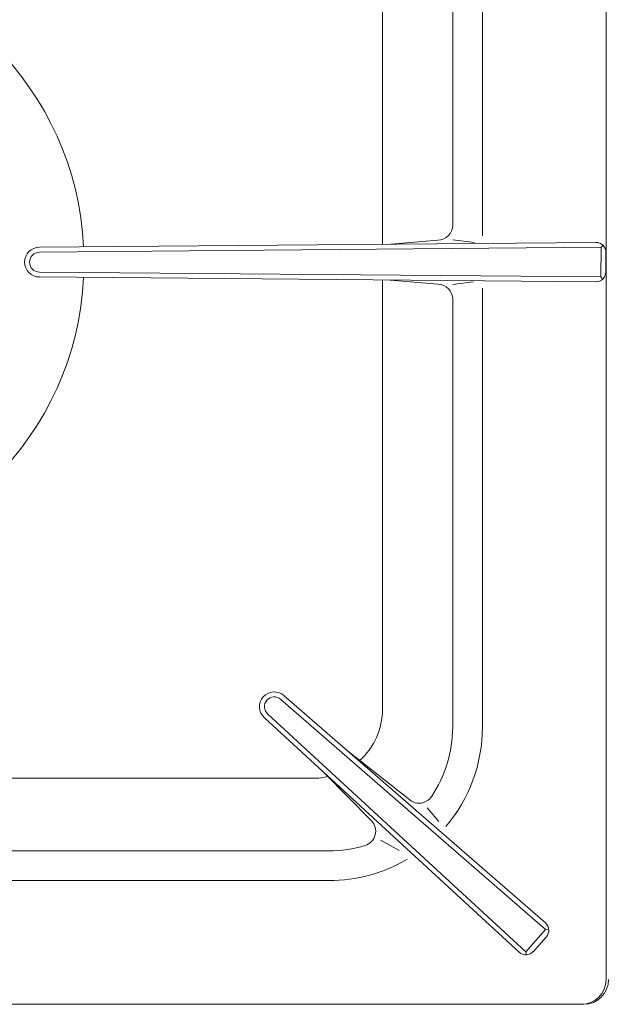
# Model space of a CAD drawing. Header units: inches. Extents: x 382808 to 408593, y -18409 to -9482.
# Tile 55 of 256: x 399258 to 399270, y -17233 to -17213. Entities that reach past the tile are written whole.
import ezdxf

# ---------------------------------------------------------------- set-up
doc = ezdxf.new("R2010")
doc.units = ezdxf.units.IN
doc.header["$LTSCALE"] = 2
doc.header["$MEASUREMENT"] = 0
doc.layers.add('!!!LOZAMET_Nr_pióra__9', color=220, linetype='CONTINUOUS', lineweight=0)

msp = doc.modelspace()

# ---------------------------------------------------------------- linework, layer by layer
at = {"layer": '!!!LOZAMET_Nr_pióra__9', "color": 7, "linetype": 'Continuous', "lineweight": 0}
for p, q in [((399269.813, -17203.046), (399269.813, -17232.046)), ((399266.713, -17208.146), (399266.713, -17216.799)), ((399267.313, -17208.146), (399267.313, -17217.017)), ((399265.295, -17208.514), (399265.295, -17217.185)), ((399258.362, -17217.246), (399269.608, -17217.147)), ((399265.461, -17217.183), (399266.416, -17217.099)), ((399266.713, -17217.096), (399267.157, -17217.152)), ((399258.363, -17217.346), (399269.713, -17217.245)), ((399269.713, -17217.245), (399269.708, -17217.845)), ((399269.752, -17217.206), (399269.713, -17217.245)), ((399269.81, -17217.349), (399269.807, -17217.746)), ((399258.363, -17217.746), (399269.713, -17217.845)), ((399258.362, -17217.846), (399269.605, -17217.944)), ((399265.295, -17217.906), (399265.295, -17226.577)), ((399266.416, -17217.993), (399265.449, -17217.908)), ((399266.713, -17217.996), (399267.13, -17217.943)), ((399269.708, -17217.845), (399269.747, -17217.887)), ((399267.313, -17226.946), (399267.313, -17218.074)), ((399266.713, -17218.293), (399266.713, -17226.946)), ((399263.307, -17226.308), (399268.588, -17230.901)), ((399263.241, -17226.383), (399268.58, -17231.024)), ((399262.975, -17226.681), (399268.194, -17231.484)), ((399262.907, -17226.755), (399268.058, -17231.493)), ((399265.847, -17228.416), (399264.555, -17227.393)), ((399264.131, -17227.881), (399265.071, -17228.839)), ((399263.895, -17227.977), (399253.416, -17227.977)), ((399266.198, -17228.572), (399266.431, -17228.853)), ((399265.253, -17229.23), (399265.629, -17229.436)), ((399264.213, -17229.446), (399253.81, -17229.446)), ((399253.587, -17230.046), (399264.213, -17230.046)), ((399268.194, -17231.484), (399268.587, -17231.031)), ((399268.656, -17231.04), (399268.58, -17231.024)), ((399268.605, -17231.186), (399268.343, -17231.479)), ((399268.203, -17231.546), (399268.194, -17231.484)), ((399236.763, -17232.545), (399269.363, -17232.545))]:
    msp.add_line(p, q, dxfattribs=at)
for centre, radius, start, end in [((399253.063, -17217.546), 6.2, 2.8456, 87.1414), ((399266.413, -17216.799), 0.3, 270.5846, 0), ((399269.61, -17217.347), 0.2, 359.5039, 90.4961), ((399258.363, -17217.546), 0.3, 90, 270), ((399258.363, -17217.546), 0.2, 90, 270), ((399269.607, -17217.744), 0.2, 269.5039, 359.5039), ((399253.063, -17217.546), 6.2, 272.8586, 357.1544), ((399266.413, -17218.293), 0.3, 0, 89.4154), ((399263.108, -17226.532), 0.3, 48.1842, 228.1842), ((399263.108, -17226.532), 0.2, 48.1842, 228.1842), ((399263.895, -17226.577), 1.4, 311.4994, 0), ((399264.213, -17226.946), 2.5, 325.8482, 0), ((399264.213, -17226.946), 3.1, 319.6608, 0), ((399263.895, -17226.577), 1.4, 270, 282.5733), ((399266.033, -17228.181), 0.3, 231.6425, 325.8482), ((399264.857, -17229.049), 0.3, 287.0295, 44.4537), ((399264.213, -17226.946), 2.5, 270, 287.0295), ((399264.213, -17226.946), 3.1, 270, 300.6358), ((399268.456, -17231.052), 0.2, 318.1842, 49.0025), ((399268.193, -17231.346), 0.2, 227.3658, 318.1842), ((399269.313, -17232.046), 0.5, 270, 0), ((399269.363, -17232.045), 0.5, 270, 0)]:
    msp.add_arc(centre, radius, start, end, dxfattribs=at)

doc.saveas('drawing.dxf')
